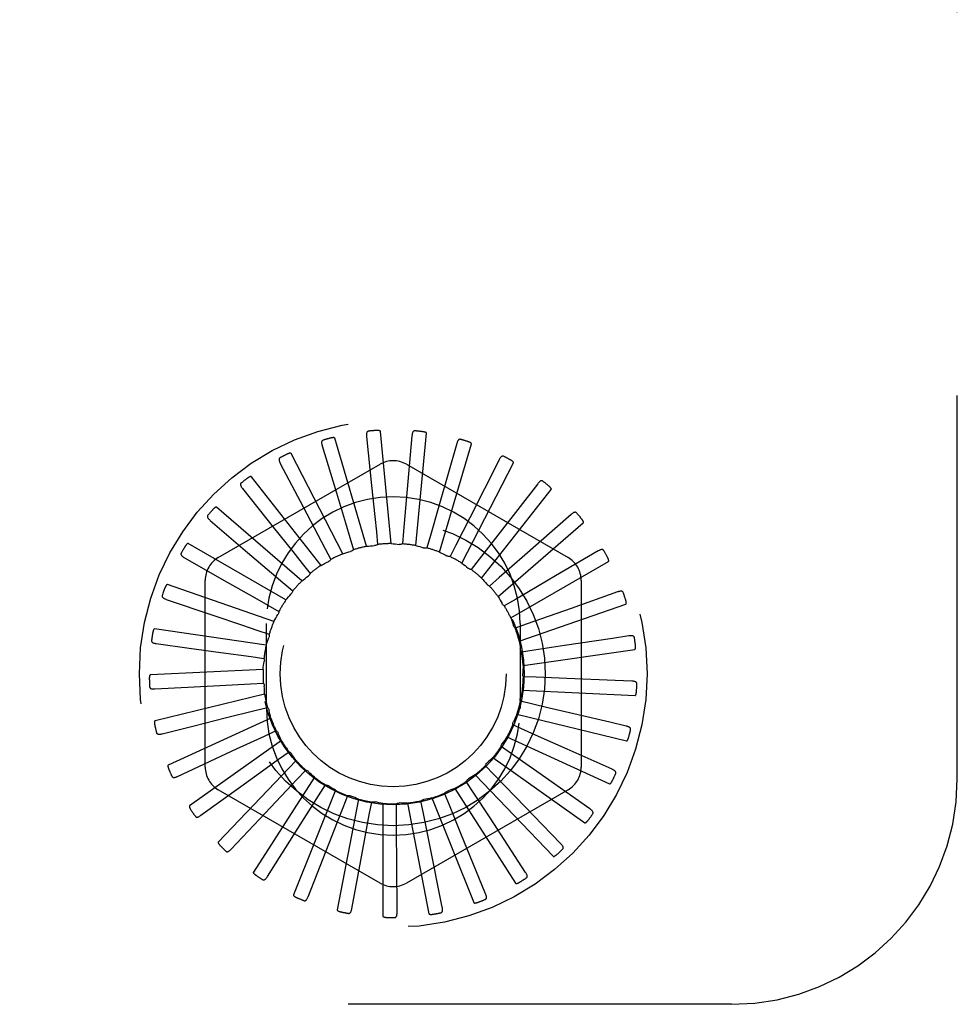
# Model space of a CAD drawing. Header units: inches. Extents: x 0 to 77.3, y 0 to 50.
# Tile 10 of 52: x 9.2 to 10.3, y 28.6 to 29.7. Entities that reach past the tile are written whole.
import ezdxf

# ---------------------------------------------------------------- set-up
doc = ezdxf.new("R2010")
doc.units = ezdxf.units.IN
doc.header["$LTSCALE"] = 4.25
doc.header["$MEASUREMENT"] = 0
doc.linetypes.add('HIDDEN', pattern=[0.2, 0.1, -0.1])
doc.layers.add('DEFAULT_2', color=8, linetype='HIDDEN')

msp = doc.modelspace()

# ---------------------------------------------------------------- linework, layer by layer
at = {"layer": 'DEFAULT_2', "color": 8, "linetype": 'HIDDEN'}
for p, q in [((10.272787, 28.89036), (10.272787, 30.64036)), ((9.645496, 29.151093), (9.633617, 29.275496)), ((9.618242, 29.148053), (9.583034, 29.26796)), ((9.618319, 29.269807), (9.623895, 29.215496)), ((9.668615, 29.270632), (9.662268, 29.198814)), ((9.672834, 29.14892), (9.684713, 29.273323)), ((9.569089, 29.259478), (9.584843, 29.207204)), ((9.718157, 29.261923), (9.698334, 29.192605)), ((9.699267, 29.141613), (9.734474, 29.261519)), ((9.592055, 29.13991), (9.534791, 29.250987)), ((9.765157, 29.243996), (9.732573, 29.179682)), ((9.454037, 29.135561), (9.633204, 29.239003)), ((9.522703, 29.240019), (9.548065, 29.191672)), ((9.66237, 29.239003), (9.841537, 29.135561)), ((9.723838, 29.129435), (9.781102, 29.240512)), ((9.567882, 29.126958), (9.490631, 29.22519)), ((9.480837, 29.212133), (9.514891, 29.169459)), ((9.745661, 29.112827), (9.822912, 29.211059)), ((9.807914, 29.217499), (9.763748, 29.160513)), ((9.662268, 29.198814), (9.65926, 29.164953)), ((9.546597, 29.109666), (9.452152, 29.191503)), ((9.698334, 29.192605), (9.688972, 29.159924)), ((9.445006, 29.176829), (9.48652, 29.14137)), ((9.732573, 29.179682), (9.717195, 29.149364)), ((9.844884, 29.183388), (9.790731, 29.135791)), ((9.65926, 29.164953), (9.657983, 29.150751)), ((9.763947, 29.092389), (9.858392, 29.174226)), ((9.599681, 29.157892), (9.603774, 29.144233)), ((9.629134, 29.164267), (9.630567, 29.15008)), ((9.688972, 29.159924), (9.68503, 29.146221)), ((9.763748, 29.160513), (9.74291, 29.133653)), ((9.52897, 29.088658), (9.420743, 29.151142)), ((9.571968, 29.146059), (9.578571, 29.133421)), ((9.717195, 29.149364), (9.710731, 29.136654)), ((9.416504, 29.13538), (9.463979, 29.108419)), ((9.74291, 29.133653), (9.734157, 29.122396)), ((9.790731, 29.135791), (9.765187, 29.11336)), ((9.87473, 29.142897), (9.827644, 29.115263)), ((9.546994, 29.129194), (9.55587, 29.118034)), ((9.576052, 29.131109), (9.57581, 29.13099)), ((9.778034, 29.06886), (9.886261, 29.131345)), ((9.765187, 29.11336), (9.754462, 29.103963)), ((9.515637, 29.064693), (9.397541, 29.105566)), ((9.439454, 28.903418), (9.439454, 29.110302)), ((9.525664, 29.107908), (9.536491, 29.09863)), ((9.85612, 29.110302), (9.85612, 28.903418)), ((9.396361, 29.089287), (9.44808, 29.071798)), ((9.78322, 29.089217), (9.770911, 29.08202)), ((9.896374, 29.097489), (9.844909, 29.079266)), ((9.508747, 29.08297), (9.521135, 29.075909)), ((9.787414, 29.04309), (9.90551, 29.083964)), ((9.50708, 29.038638), (9.383383, 29.056423)), ((9.507287, 28.96836), (9.507287, 29.06236)), ((9.796359, 29.062098), (9.78291, 29.05736)), ((9.788287, 29.06236), (9.788287, 28.96836)), ((9.496856, 29.055282), (9.510356, 29.050692)), ((9.890691, 29.046034), (9.837744, 29.038042)), ((9.909034, 29.048806), (9.890691, 29.046034)), ((9.385305, 29.040215), (9.421718, 29.035245)), ((9.421718, 29.035245), (9.456739, 29.030458)), ((9.837744, 29.038042), (9.804128, 29.032982)), ((9.456739, 29.030458), (9.49042, 29.025843)), ((9.49042, 29.025843), (9.504545, 29.023891)), ((9.804128, 29.032982), (9.790025, 29.030875)), ((9.791748, 29.016011), (9.915444, 29.033796)), ((9.503608, 29.011435), (9.378781, 29.005489)), ((9.806246, 29.002922), (9.792, 29.003523)), ((9.840213, 29.001529), (9.806246, 29.002922)), ((9.893715, 28.999356), (9.840213, 29.001529)), ((9.383736, 28.989937), (9.420431, 28.991949)), ((9.420431, 28.991949), (9.455726, 28.993876)), ((9.455726, 28.993876), (9.489671, 28.995718)), ((9.489671, 28.995718), (9.50391, 28.996474)), ((9.912251, 28.998607), (9.893715, 28.999356)), ((9.505348, 28.984066), (9.383902, 28.954604)), ((9.790878, 28.988601), (9.915705, 28.982655)), ((9.494637, 28.965995), (9.508476, 28.969433)), ((9.802637, 28.973005), (9.788762, 28.976291)), ((9.512236, 28.957522), (9.39856, 28.905608)), ((9.427362, 28.949191), (9.461654, 28.957763)), ((9.461654, 28.957763), (9.494637, 28.965995)), ((9.784836, 28.961851), (9.906283, 28.932388)), ((9.887851, 28.952949), (9.852762, 28.961199)), ((9.39171, 28.940271), (9.427362, 28.949191)), ((9.793432, 28.944311), (9.780429, 28.950163)), ((9.90591, 28.948706), (9.887851, 28.952949)), ((9.474309, 28.923424), (9.505138, 28.93775)), ((9.505138, 28.93775), (9.518076, 28.943745)), ((9.773842, 28.936727), (9.887517, 28.884813)), ((9.524023, 28.93276), (9.422226, 28.860271)), ((9.778962, 28.917878), (9.767302, 28.926085)), ((9.40894, 28.893012), (9.474309, 28.923424)), ((9.520795, 28.912002), (9.532365, 28.920337)), ((9.758291, 28.914139), (9.860088, 28.84165)), ((9.806784, 28.898342), (9.778962, 28.917878)), ((9.890239, 28.900907), (9.840417, 28.923233)), ((9.540283, 28.910677), (9.454045, 28.820232)), ((9.759752, 28.894661), (9.749855, 28.904927)), ((9.560429, 28.892069), (9.492865, 28.786939)), ((9.541042, 28.889683), (9.550826, 28.900057)), ((9.738746, 28.894901), (9.824985, 28.804457)), ((9.783373, 28.870213), (9.759752, 28.894661)), ((9.865806, 28.856937), (9.806784, 28.898342)), ((9.434802, 28.849867), (9.479049, 28.881851)), ((9.565147, 28.871599), (9.57279, 28.883637)), ((9.736495, 28.875499), (9.72872, 28.887452)), ((9.633204, 28.774717), (9.454037, 28.878159)), ((9.583732, 28.877611), (9.537285, 28.761594)), ((9.592239, 28.858404), (9.597466, 28.871671)), ((9.841537, 28.878159), (9.66237, 28.774717)), ((9.710031, 28.861085), (9.704659, 28.874293)), ((9.715914, 28.87971), (9.783478, 28.77458)), ((9.755062, 28.847022), (9.736495, 28.875499)), ((9.833493, 28.818386), (9.783373, 28.870213)), ((9.60935, 28.867824), (9.585699, 28.745114)), ((9.621338, 28.850574), (9.62396, 28.86459)), ((9.636357, 28.863063), (9.636357, 28.738094)), ((9.651393, 28.848393), (9.651315, 28.862652)), ((9.663777, 28.863498), (9.687428, 28.740788)), ((9.681318, 28.851939), (9.678543, 28.865926)), ((9.69062, 28.869115), (9.737066, 28.753098)), ((9.722874, 28.829609), (9.710031, 28.861085)), ((9.468362, 28.812396), (9.505756, 28.852177)), ((9.687972, 28.818602), (9.681318, 28.851939)), ((9.794468, 28.786647), (9.755062, 28.847022)), ((9.508407, 28.781954), (9.537597, 28.828092)), ((9.750142, 28.762867), (9.722874, 28.829609)), ((9.702116, 28.747905), (9.687972, 28.818602)), ((9.55349, 28.759641), (9.57342, 28.810469)), ((9.60198, 28.746263), (9.611931, 28.799944)), ((9.652127, 28.742303), (9.651738, 28.796898)), ((10.022787, 28.64036), (6.272787, 28.64036))]:
    msp.add_line(p, q, dxfattribs=at)
for points in [[(9.62046, 29.275744), (9.620007, 29.275653), (9.619609, 29.275488), (9.619263, 29.275245), (9.618972, 29.27494), (9.618739, 29.274585), (9.618556, 29.274183), (9.618417, 29.273736), (9.618318, 29.273251), (9.618254, 29.272734), (9.618221, 29.272189), (9.618214, 29.271622), (9.618229, 29.271034), (9.618264, 29.27043), (9.618319, 29.269807)], [(9.633617, 29.275496), (9.633569, 29.275661), (9.633484, 29.275807), (9.633359, 29.275931), (9.633204, 29.276037), (9.633029, 29.276127), (9.632836, 29.276205), (9.632631, 29.27627), (9.632414, 29.276326), (9.632185, 29.276374), (9.631946, 29.276414), (9.631696, 29.276447), (9.631437, 29.276474), (9.63117, 29.276495), (9.630894, 29.276511), (9.630608, 29.27652), (9.630311, 29.276524), (9.629997, 29.276523), (9.62968, 29.276515), (9.629369, 29.276502), (9.629062, 29.276482)], [(9.671843, 29.276057), (9.67138, 29.276053), (9.670956, 29.275967), (9.670571, 29.275793), (9.670227, 29.275548), (9.669931, 29.275244), (9.669675, 29.274884), (9.669454, 29.274471), (9.669265, 29.274014), (9.669105, 29.273518), (9.668969, 29.272989), (9.668855, 29.272434), (9.668759, 29.271854), (9.668679, 29.271254), (9.668615, 29.270632)], [(9.684713, 29.273323), (9.684697, 29.273495), (9.684641, 29.273654), (9.68454, 29.2738), (9.684408, 29.273934), (9.684253, 29.274056), (9.684077, 29.274168), (9.683888, 29.274271), (9.683685, 29.274367), (9.683469, 29.274458), (9.683241, 29.274542), (9.683002, 29.274622), (9.682752, 29.274698), (9.682493, 29.274769), (9.682224, 29.274836), (9.681944, 29.2749), (9.681652, 29.27496), (9.681347, 29.275017), (9.681029, 29.275071), (9.680696, 29.275119), (9.680348, 29.275163)], [(9.570068, 29.265714), (9.569641, 29.265539), (9.56928, 29.265301), (9.568986, 29.264997), (9.568759, 29.264642), (9.568597, 29.26425), (9.568493, 29.26382), (9.568441, 29.263355), (9.568435, 29.26286), (9.568471, 29.26234), (9.568542, 29.261799), (9.568642, 29.261241), (9.568768, 29.260667), (9.568917, 29.260079), (9.569089, 29.259478)], [(9.583034, 29.26796), (9.582955, 29.268114), (9.582843, 29.268241), (9.582696, 29.268339), (9.582523, 29.268413), (9.582334, 29.268469), (9.58213, 29.268508), (9.581916, 29.268534), (9.581691, 29.268547), (9.581457, 29.268551), (9.581214, 29.268545), (9.580962, 29.26853), (9.580702, 29.268507), (9.580435, 29.268477), (9.58016, 29.268439), (9.579877, 29.268395), (9.579583, 29.268342), (9.579274, 29.26828), (9.578964, 29.268213), (9.578668, 29.268142), (9.578381, 29.268068)], [(9.722352, 29.26664), (9.721898, 29.266723), (9.721466, 29.266719), (9.721055, 29.266622), (9.720671, 29.266446), (9.720323, 29.266203), (9.720004, 29.265898), (9.719708, 29.265535), (9.719436, 29.265121), (9.719185, 29.264665), (9.718952, 29.264171), (9.718734, 29.263648), (9.71853, 29.263096), (9.718338, 29.262522), (9.718157, 29.261923)], [(9.734474, 29.261519), (9.734491, 29.261692), (9.734466, 29.261859), (9.734395, 29.262021), (9.73429, 29.262177), (9.734161, 29.262326), (9.73401, 29.262469), (9.733844, 29.262607), (9.733663, 29.262739), (9.733467, 29.262869), (9.733259, 29.262995), (9.73304, 29.263119), (9.732809, 29.263241), (9.732568, 29.26336), (9.732316, 29.263476), (9.732053, 29.263592), (9.731778, 29.263706), (9.731485, 29.263822), (9.731187, 29.263933), (9.7309, 29.264034), (9.730618, 29.264126)], [(9.522484, 29.246328), (9.522097, 29.246074), (9.521788, 29.245773), (9.521558, 29.245419), (9.521401, 29.245027), (9.521317, 29.244611), (9.521296, 29.244169), (9.521333, 29.243702), (9.521421, 29.243215), (9.521555, 29.242711), (9.521727, 29.242193), (9.52193, 29.241664), (9.522163, 29.241125), (9.52242, 29.240577), (9.522703, 29.240019)], [(9.534791, 29.250987), (9.534684, 29.251123), (9.53455, 29.251226), (9.534387, 29.251295), (9.534204, 29.251335), (9.534007, 29.251354), (9.533799, 29.251354), (9.533584, 29.251339), (9.533361, 29.25131), (9.533131, 29.251269), (9.532893, 29.251217), (9.532648, 29.251155), (9.532397, 29.251083), (9.532141, 29.251003), (9.531878, 29.250914), (9.531608, 29.250816), (9.53133, 29.250709), (9.531043, 29.250592), (9.530746, 29.250465), (9.530439, 29.250326), (9.530122, 29.250174)], [(9.770169, 29.247834), (9.769738, 29.248002), (9.769313, 29.248079), (9.768891, 29.248061), (9.768481, 29.247961), (9.768094, 29.247789), (9.767722, 29.24755), (9.767363, 29.247249), (9.767017, 29.246895), (9.766684, 29.246494), (9.766362, 29.246053), (9.766049, 29.245581), (9.765745, 29.245078), (9.765447, 29.24455), (9.765157, 29.243996)], [(9.781102, 29.240512), (9.781151, 29.240678), (9.781158, 29.240846), (9.781119, 29.241019), (9.781046, 29.241192), (9.780947, 29.241363), (9.780826, 29.241532), (9.780689, 29.241699), (9.780536, 29.241863), (9.780369, 29.242027), (9.780189, 29.242191), (9.779996, 29.242354), (9.779793, 29.242517), (9.779579, 29.242679), (9.779354, 29.242842), (9.779117, 29.243005), (9.778869, 29.243169), (9.778607, 29.243336), (9.778331, 29.243504), (9.778039, 29.243673), (9.777732, 29.243844)], [(9.490631, 29.22519), (9.490501, 29.225304), (9.49035, 29.22538), (9.490177, 29.225416), (9.489989, 29.225422), (9.489792, 29.225403), (9.489588, 29.225363), (9.48938, 29.225308), (9.489167, 29.225237), (9.488948, 29.225153), (9.488724, 29.225057), (9.488496, 29.22495), (9.488263, 29.224832), (9.488026, 29.224705), (9.487785, 29.224568), (9.487539, 29.224421), (9.487286, 29.224263), (9.487021, 29.224091), (9.486759, 29.223913), (9.48651, 29.223737), (9.486271, 29.223561)], [(9.813562, 29.220318), (9.813171, 29.220565), (9.812768, 29.220721), (9.81235, 29.220783), (9.811929, 29.220763), (9.811516, 29.220667), (9.811105, 29.220502), (9.810696, 29.220275), (9.81029, 29.219992), (9.809887, 29.219662), (9.809487, 29.21929), (9.80909, 29.218885), (9.808696, 29.218449), (9.808304, 29.217988), (9.807914, 29.217499)], [(9.479429, 29.218286), (9.479097, 29.217965), (9.47885, 29.21761), (9.478691, 29.217219), (9.478612, 29.216805), (9.478607, 29.21638), (9.478671, 29.215943), (9.478795, 29.215491), (9.478974, 29.21503), (9.4792, 29.214561), (9.479467, 29.214084), (9.479767, 29.213603), (9.480098, 29.213118), (9.480454, 29.212628), (9.480837, 29.212133)], [(9.623895, 29.215496), (9.627425, 29.181009), (9.629134, 29.164267)], [(9.822912, 29.211059), (9.822991, 29.211213), (9.82303, 29.211377), (9.823025, 29.211554), (9.822985, 29.211738), (9.822921, 29.211925), (9.822834, 29.212114), (9.822731, 29.212303), (9.822612, 29.212493), (9.822479, 29.212686), (9.822333, 29.212881), (9.822175, 29.213078), (9.822005, 29.213276), (9.821826, 29.213476), (9.821636, 29.213678), (9.821435, 29.213883), (9.821222, 29.214092), (9.820992, 29.214308), (9.820757, 29.214521), (9.820528, 29.214721), (9.820302, 29.214911)], [(9.584843, 29.207204), (9.594835, 29.174008), (9.599681, 29.157892)], [(9.452152, 29.191503), (9.452002, 29.19159), (9.45184, 29.191636), (9.451663, 29.191639), (9.451477, 29.191608), (9.451288, 29.191553), (9.451095, 29.191475), (9.450901, 29.191381), (9.450705, 29.191271), (9.450506, 29.191148), (9.450305, 29.191011), (9.450101, 29.190863), (9.449894, 29.190703), (9.449686, 29.190533), (9.449475, 29.190353), (9.449261, 29.190162), (9.449043, 29.189959), (9.448819, 29.189744), (9.448591, 29.189515), (9.448358, 29.189271), (9.448119, 29.189013)], [(9.548065, 29.191672), (9.564159, 29.160966), (9.571968, 29.146059)], [(9.442459, 29.182604), (9.442194, 29.182226), (9.442019, 29.181832), (9.441937, 29.181418), (9.441937, 29.180996), (9.442012, 29.180578), (9.442157, 29.18016), (9.442365, 29.17974), (9.442628, 29.179321), (9.442939, 29.178903), (9.443291, 29.178485), (9.443677, 29.17807), (9.444094, 29.177655), (9.444536, 29.177242), (9.445006, 29.176829)], [(9.850963, 29.185088), (9.850626, 29.185404), (9.85026, 29.185633), (9.849862, 29.185774), (9.849444, 29.185833), (9.84902, 29.185817), (9.848586, 29.185733), (9.848141, 29.185587), (9.847688, 29.185387), (9.84723, 29.185139), (9.846768, 29.184849), (9.846301, 29.184527), (9.845832, 29.184173), (9.84536, 29.183794), (9.844884, 29.183388)], [(9.858392, 29.174226), (9.858499, 29.174362), (9.858568, 29.174516), (9.858596, 29.174691), (9.858593, 29.174879), (9.858565, 29.175075), (9.858515, 29.175277), (9.85845, 29.175482), (9.858369, 29.175691), (9.858275, 29.175906), (9.858168, 29.176125), (9.85805, 29.176348), (9.857922, 29.176575), (9.857783, 29.176805), (9.857635, 29.17704), (9.857476, 29.177279), (9.857306, 29.177524), (9.857126, 29.177775), (9.856932, 29.178034), (9.856722, 29.178301), (9.856498, 29.178576)], [(9.514891, 29.169459), (9.536506, 29.142355), (9.546994, 29.129194)], [(9.420743, 29.151142), (9.42058, 29.151199), (9.420412, 29.151214), (9.420238, 29.151183), (9.420061, 29.151118), (9.419886, 29.151028), (9.419711, 29.150915), (9.419538, 29.150786), (9.419367, 29.150641), (9.419195, 29.150482), (9.419023, 29.150309), (9.41885, 29.150125), (9.418678, 29.149929), (9.418506, 29.149723), (9.418333, 29.149506), (9.418158, 29.149278), (9.417982, 29.149038), (9.417804, 29.148784), (9.417623, 29.148516), (9.417439, 29.148232), (9.417253, 29.147931)], [(9.603774, 29.144233), (9.603327, 29.143801), (9.602843, 29.143416), (9.602317, 29.143074), (9.601762, 29.142782), (9.601193, 29.142548), (9.600603, 29.142368)], [(9.618242, 29.148053), (9.620456, 29.148303), (9.62267, 29.148519), (9.624885, 29.148701), (9.6271, 29.148849)], [(9.630567, 29.15008), (9.630046, 29.149741), (9.629498, 29.149454), (9.628917, 29.149217), (9.628317, 29.149036), (9.627714, 29.148914), (9.627101, 29.148849)], [(9.645496, 29.151093), (9.647718, 29.150919), (9.649933, 29.150712), (9.652142, 29.150472), (9.654346, 29.150198)], [(9.657983, 29.150751), (9.657407, 29.150516), (9.656815, 29.150338), (9.656199, 29.150216), (9.655576, 29.150151), (9.65496, 29.150145), (9.654346, 29.150198)], [(9.672834, 29.14892), (9.674982, 29.148329), (9.677118, 29.147706), (9.679242, 29.147052), (9.681354, 29.146366)], [(9.68503, 29.146221), (9.68442, 29.146099), (9.683805, 29.146037), (9.683178, 29.146033), (9.682553, 29.146088), (9.681948, 29.146198), (9.681354, 29.146366)], [(9.881022, 29.143415), (9.88075, 29.14379), (9.880434, 29.144084), (9.88007, 29.144298), (9.879671, 29.144435), (9.879251, 29.1445), (9.878809, 29.144499), (9.878344, 29.14444), (9.877862, 29.144329), (9.877365, 29.144172), (9.876856, 29.143975), (9.876337, 29.143747), (9.87581, 29.143488), (9.875274, 29.143206), (9.87473, 29.142897)], [(9.412909, 29.140569), (9.412721, 29.140147), (9.412624, 29.139727), (9.412621, 29.139304), (9.412702, 29.13889), (9.412855, 29.138494), (9.413077, 29.138111), (9.41336, 29.137739), (9.413698, 29.137377), (9.414082, 29.137025), (9.414507, 29.136682), (9.414964, 29.136347), (9.415452, 29.136019), (9.415965, 29.135697), (9.416504, 29.13538)], [(9.48652, 29.14137), (9.512874, 29.118846), (9.525664, 29.107908)], [(9.578571, 29.133421), (9.578243, 29.13295), (9.577876, 29.132512), (9.577467, 29.132103), (9.577024, 29.13173), (9.576553, 29.131399), (9.576052, 29.131109)], [(9.592055, 29.13991), (9.594181, 29.140574), (9.596315, 29.141205), (9.598455, 29.141803), (9.600603, 29.142368)], [(9.699267, 29.141613), (9.701264, 29.140626), (9.703244, 29.13961), (9.705205, 29.138566), (9.707149, 29.137493)], [(9.710731, 29.136654), (9.71011, 29.13665), (9.709493, 29.136705), (9.708877, 29.136821), (9.708274, 29.136992), (9.7077, 29.137215), (9.707149, 29.137493)], [(9.886261, 29.131345), (9.886391, 29.131458), (9.886488, 29.131596), (9.886549, 29.131762), (9.886581, 29.131948), (9.88659, 29.132145), (9.88658, 29.132353), (9.886555, 29.132566), (9.886515, 29.132788), (9.886463, 29.133016), (9.8864, 29.133251), (9.886326, 29.133493), (9.886243, 29.13374), (9.886151, 29.133992), (9.886049, 29.13425), (9.885939, 29.134515), (9.885818, 29.134788), (9.885688, 29.135069), (9.885547, 29.13536), (9.885393, 29.13566), (9.885227, 29.135969)], [(9.567882, 29.126958), (9.569186, 29.127664), (9.570498, 29.128355), (9.571816, 29.129034), (9.573141, 29.129699), (9.574472, 29.130351), (9.57581, 29.13099)], [(9.723838, 29.129435), (9.725613, 29.128088), (9.727365, 29.126716), (9.729093, 29.125319), (9.730799, 29.123898)], [(9.734157, 29.122396), (9.733546, 29.12251), (9.732952, 29.122681), (9.732368, 29.122911), (9.731809, 29.123193), (9.731287, 29.123521), (9.730799, 29.123898)], [(9.546597, 29.109666), (9.548324, 29.111072), (9.55007, 29.112451), (9.551835, 29.113802), (9.553619, 29.115125)], [(9.55587, 29.118034), (9.555616, 29.117468), (9.55531, 29.11693), (9.554948, 29.116417), (9.554542, 29.11594), (9.5541, 29.115511), (9.553619, 29.115125)], [(9.745661, 29.112827), (9.747149, 29.111168), (9.748609, 29.10949), (9.750042, 29.107791), (9.751448, 29.106072)], [(9.827644, 29.115263), (9.797739, 29.097726), (9.78322, 29.089217)], [(9.397541, 29.105566), (9.39737, 29.105591), (9.397202, 29.105574), (9.397037, 29.105511), (9.396876, 29.105414), (9.39672, 29.105292), (9.39657, 29.105148), (9.396425, 29.104989), (9.396284, 29.104814), (9.396145, 29.104625), (9.396009, 29.104423), (9.395875, 29.104209), (9.395742, 29.103985), (9.395612, 29.10375), (9.395483, 29.103504), (9.395355, 29.103247), (9.395228, 29.102977), (9.395099, 29.10269), (9.394974, 29.102398), (9.39486, 29.102116), (9.394754, 29.101838)], [(9.463979, 29.108419), (9.494119, 29.09129), (9.508747, 29.08297)], [(9.754462, 29.103963), (9.753883, 29.10419), (9.753332, 29.10447), (9.752802, 29.104807), (9.752306, 29.10519), (9.751857, 29.10561), (9.751448, 29.106072)], [(9.391849, 29.093703), (9.391744, 29.093252), (9.391728, 29.092821), (9.391806, 29.092405), (9.391963, 29.092014), (9.392189, 29.091654), (9.392479, 29.09132), (9.392828, 29.091008), (9.393228, 29.090717), (9.393671, 29.090444), (9.394153, 29.090188), (9.394666, 29.089945), (9.395207, 29.089716), (9.395771, 29.089496), (9.396361, 29.089287)], [(9.52897, 29.088658), (9.5304, 29.090366), (9.531853, 29.092051), (9.533331, 29.093711), (9.534832, 29.095347)], [(9.536491, 29.09863), (9.536349, 29.098025), (9.53615, 29.097439), (9.535892, 29.096867), (9.535584, 29.096322), (9.535231, 29.095817), (9.534832, 29.095347)], [(9.763947, 29.092389), (9.765094, 29.090479), (9.76621, 29.088554), (9.767296, 29.086615), (9.768351, 29.084662)], [(9.90265, 29.096808), (9.902454, 29.097227), (9.9022, 29.097576), (9.901882, 29.097854), (9.901517, 29.098065), (9.901117, 29.098208), (9.900683, 29.098291), (9.900216, 29.098321), (9.899721, 29.098303), (9.899203, 29.098243), (9.898666, 29.098146), (9.898113, 29.09802), (9.897546, 29.097866), (9.896967, 29.09769), (9.896374, 29.097489)], [(9.90551, 29.083964), (9.90566, 29.08405), (9.905781, 29.084167), (9.905872, 29.084319), (9.905938, 29.084495), (9.905985, 29.084687), (9.906014, 29.084893), (9.90603, 29.085108), (9.906033, 29.085332), (9.906025, 29.085567), (9.906007, 29.085809), (9.905981, 29.08606), (9.905946, 29.086319), (9.905903, 29.086584), (9.905852, 29.086857), (9.905794, 29.087138), (9.905727, 29.087428), (9.905651, 29.087735), (9.905569, 29.088041), (9.905484, 29.088334), (9.905396, 29.088618)], [(9.770911, 29.08202), (9.770386, 29.082352), (9.769897, 29.082732), (9.769441, 29.083162), (9.769027, 29.083632), (9.768665, 29.08413), (9.768351, 29.084661)], [(9.844909, 29.079266), (9.812226, 29.067705), (9.796359, 29.062098)], [(9.44808, 29.071798), (9.480917, 29.060682), (9.496856, 29.055282)], [(9.515637, 29.064693), (9.516717, 29.066641), (9.517826, 29.06857), (9.518963, 29.07048), (9.520127, 29.072371)], [(9.521135, 29.075909), (9.521109, 29.075288), (9.521025, 29.074675), (9.52088, 29.074064), (9.520681, 29.073471), (9.52043, 29.072908), (9.520127, 29.072371)], [(9.778034, 29.06886), (9.778799, 29.066767), (9.779531, 29.064666), (9.78023, 29.062557), (9.780896, 29.060439)], [(9.383383, 29.056423), (9.38321, 29.056415), (9.383048, 29.056367), (9.382898, 29.056273), (9.382758, 29.056147), (9.382629, 29.055998), (9.382509, 29.055828), (9.382396, 29.055645), (9.382291, 29.055446), (9.38219, 29.055235), (9.382095, 29.055011), (9.382003, 29.054776), (9.381916, 29.05453), (9.381833, 29.054274), (9.381753, 29.054009), (9.381676, 29.053732), (9.381602, 29.053443), (9.38153, 29.053142), (9.381462, 29.052826), (9.381397, 29.052495), (9.381337, 29.05215)], [(9.78291, 29.05736), (9.782457, 29.057786), (9.782049, 29.058251), (9.781683, 29.05876), (9.781365, 29.0593), (9.781104, 29.059858), (9.780896, 29.060439)], [(9.50708, 29.038638), (9.507772, 29.040756), (9.508496, 29.04286), (9.50925, 29.04495), (9.510036, 29.047027)], [(9.510356, 29.050692), (9.510449, 29.050077), (9.510482, 29.04946), (9.510455, 29.048833), (9.510371, 29.048212), (9.510232, 29.047612), (9.510036, 29.047027)], [(9.915067, 29.046949), (9.914954, 29.047398), (9.91477, 29.047788), (9.914511, 29.048122), (9.914192, 29.048398), (9.913827, 29.048614), (9.913416, 29.048778), (9.912963, 29.048896), (9.912474, 29.048971), (9.911954, 29.04901), (9.911408, 29.049017), (9.910842, 29.048998), (9.910256, 29.048954), (9.909653, 29.048891), (9.909034, 29.048806)], [(9.380039, 29.043696), (9.380022, 29.043234), (9.380088, 29.042808), (9.380242, 29.042415), (9.380471, 29.04206), (9.38076, 29.04175), (9.381108, 29.041477), (9.38151, 29.041236), (9.381958, 29.041025), (9.382445, 29.040842), (9.382967, 29.040681), (9.383516, 29.04054), (9.384091, 29.040417), (9.384687, 29.040308), (9.385305, 29.040215)], [(9.787414, 29.04309), (9.787769, 29.040891), (9.78809, 29.038689), (9.788377, 29.036485), (9.788631, 29.034279)], [(9.790025, 29.030875), (9.789662, 29.031379), (9.789349, 29.031913), (9.789085, 29.032482), (9.788875, 29.033073), (9.788724, 29.03367), (9.788631, 29.034279)], [(9.915444, 29.033796), (9.915608, 29.033852), (9.915749, 29.033944), (9.915867, 29.034076), (9.915966, 29.034237), (9.916048, 29.034416), (9.916116, 29.034613), (9.916171, 29.034821), (9.916217, 29.035041), (9.916254, 29.035272), (9.916282, 29.035514), (9.916304, 29.035766), (9.916318, 29.036026), (9.916326, 29.036294), (9.916328, 29.036572), (9.916324, 29.036859), (9.916314, 29.037157), (9.916297, 29.037466), (9.916274, 29.037789), (9.916243, 29.038125), (9.916204, 29.038474)], [(9.504545, 29.023891), (9.504751, 29.023305), (9.504901, 29.022705), (9.504994, 29.022084), (9.505029, 29.021458), (9.505005, 29.020843), (9.504924, 29.020232)], [(9.503608, 29.011435), (9.503888, 29.013646), (9.5042, 29.015848), (9.504545, 29.018044), (9.504924, 29.020232)], [(9.791748, 29.016011), (9.79168, 29.013784), (9.791578, 29.011561), (9.791443, 29.009343), (9.791275, 29.007129)], [(9.378781, 29.005489), (9.378613, 29.005448), (9.378464, 29.00537), (9.378334, 29.00525), (9.37822, 29.0051), (9.378121, 29.004929), (9.378035, 29.004739), (9.37796, 29.004538), (9.377894, 29.004323), (9.377835, 29.004096), (9.377784, 29.003858), (9.377738, 29.00361), (9.377699, 29.003352), (9.377666, 29.003085), (9.377638, 29.002809), (9.377614, 29.002523), (9.377596, 29.002226), (9.377583, 29.00191), (9.377576, 29.001593), (9.377574, 29.001289), (9.377579, 29.000993)], [(9.792, 29.003523), (9.791738, 29.004086), (9.791532, 29.00467), (9.791381, 29.005278), (9.791286, 29.005898), (9.791251, 29.006513), (9.791275, 29.007129)], [(9.377907, 28.992359), (9.377977, 28.991902), (9.378122, 28.991496), (9.378348, 28.991139), (9.37864, 28.990834), (9.378983, 28.990584), (9.379376, 28.990382), (9.379816, 28.990222), (9.380296, 28.9901), (9.380809, 28.990011), (9.381352, 28.989953), (9.381918, 28.989918), (9.382505, 28.989906), (9.383111, 28.989912), (9.383736, 28.989937)], [(9.50391, 28.996474), (9.504224, 28.995938), (9.504485, 28.995377), (9.504693, 28.994785), (9.504846, 28.994178), (9.504939, 28.993569), (9.504975, 28.992953)], [(9.505348, 28.984066), (9.505204, 28.98629), (9.505094, 28.988512), (9.505017, 28.990733), (9.504975, 28.992953)], [(9.917824, 28.995641), (9.917798, 28.996103), (9.917691, 28.996522), (9.9175, 28.996898), (9.917239, 28.99723), (9.916921, 28.997511), (9.916549, 28.99775), (9.916126, 28.997951), (9.91566, 28.998118), (9.915157, 28.998255), (9.914623, 28.998365), (9.914063, 28.998453), (9.913479, 28.998521), (9.912875, 28.998573), (9.912251, 28.998607)], [(9.788762, 28.976291), (9.788612, 28.976893), (9.78852, 28.977505), (9.788487, 28.978132), (9.788511, 28.978758), (9.788593, 28.979368), (9.788732, 28.979969)], [(9.790878, 28.988601), (9.79039, 28.986427), (9.789869, 28.984264), (9.789317, 28.982111), (9.788732, 28.979969)], [(9.915705, 28.982655), (9.915876, 28.982679), (9.916033, 28.982743), (9.916173, 28.98285), (9.916301, 28.982989), (9.916415, 28.98315), (9.916519, 28.98333), (9.916613, 28.983523), (9.916699, 28.983731), (9.916779, 28.983951), (9.916853, 28.984183), (9.916922, 28.984426), (9.916985, 28.984679), (9.917044, 28.984941), (9.917098, 28.985213), (9.917149, 28.985496), (9.917195, 28.98579), (9.917237, 28.986097), (9.917275, 28.986418), (9.917308, 28.986756), (9.917336, 28.98711)], [(9.508476, 28.969433), (9.508886, 28.968966), (9.509247, 28.968464), (9.509564, 28.967923), (9.509829, 28.967355), (9.510036, 28.966775), (9.510187, 28.966177)], [(9.852762, 28.961199), (9.819017, 28.969144), (9.802637, 28.973005)], [(9.512236, 28.957522), (9.511674, 28.959678), (9.511145, 28.961839), (9.510649, 28.964005), (9.510187, 28.966177)], [(9.784836, 28.961851), (9.783946, 28.959809), (9.783025, 28.957783), (9.782075, 28.955774), (9.781096, 28.953781)], [(9.383902, 28.954604), (9.383744, 28.954532), (9.383612, 28.954427), (9.383508, 28.954285), (9.383425, 28.954116), (9.38336, 28.953929), (9.383311, 28.953727), (9.383276, 28.953514), (9.383251, 28.953291), (9.383237, 28.953057), (9.383231, 28.952814), (9.383234, 28.952561), (9.383244, 28.952301), (9.383262, 28.952033), (9.383286, 28.951756), (9.383317, 28.951471), (9.383356, 28.951175), (9.383402, 28.950869), (9.383456, 28.95055), (9.383519, 28.950218), (9.383591, 28.949873)], [(9.780429, 28.950163), (9.780395, 28.950784), (9.780421, 28.951402), (9.780507, 28.952023), (9.78065, 28.952633), (9.780845, 28.953217), (9.781096, 28.953781)], [(9.910821, 28.94474), (9.910882, 28.945198), (9.910857, 28.945629), (9.91074, 28.946035), (9.910547, 28.94641), (9.910288, 28.946746), (9.909968, 28.947051), (9.909591, 28.947329), (9.909165, 28.947581), (9.908697, 28.94781), (9.908193, 28.948019), (9.90766, 28.948212), (9.907099, 28.948389), (9.906516, 28.948554), (9.90591, 28.948706)], [(9.385528, 28.941546), (9.385683, 28.941111), (9.385903, 28.940739), (9.386193, 28.940432), (9.386537, 28.940187), (9.386921, 28.940007), (9.387345, 28.939883), (9.387808, 28.939809), (9.388302, 28.939779), (9.388823, 28.93979), (9.389367, 28.939835), (9.389929, 28.939908), (9.390508, 28.940008), (9.391102, 28.940128), (9.39171, 28.940271)], [(9.518076, 28.943745), (9.518567, 28.943364), (9.519017, 28.942939), (9.519431, 28.942467), (9.519799, 28.94196), (9.520112, 28.94143), (9.520373, 28.940871)], [(9.524023, 28.93276), (9.523063, 28.934771), (9.522135, 28.936793), (9.521238, 28.938826), (9.520373, 28.940871)], [(9.773842, 28.936727), (9.77258, 28.934891), (9.771293, 28.933076), (9.769981, 28.931282), (9.768642, 28.929511)], [(9.840417, 28.923233), (9.808785, 28.93742), (9.793432, 28.944311)], [(9.906283, 28.932388), (9.906455, 28.93238), (9.906621, 28.932413), (9.906779, 28.932491), (9.90693, 28.932604), (9.907073, 28.93274), (9.907209, 28.932897), (9.907339, 28.93307), (9.907462, 28.933257), (9.907583, 28.933458), (9.907699, 28.933672), (9.907812, 28.933897), (9.907923, 28.934134), (9.90803, 28.93438), (9.908135, 28.934637), (9.908238, 28.934905), (9.908339, 28.935185), (9.90844, 28.935484), (9.908537, 28.935787), (9.908623, 28.936077), (9.908702, 28.936361)], [(9.767302, 28.926085), (9.767387, 28.926701), (9.767529, 28.927303), (9.767731, 28.927897), (9.767986, 28.928469), (9.768289, 28.929005), (9.768642, 28.929511)], [(9.532365, 28.920337), (9.532919, 28.920056), (9.533442, 28.919725), (9.533937, 28.91934), (9.534394, 28.918911), (9.534802, 28.91845), (9.535164, 28.917951)], [(9.540283, 28.910677), (9.53896, 28.912469), (9.537666, 28.914279), (9.5364, 28.916106), (9.535164, 28.917951)], [(9.758291, 28.914139), (9.756705, 28.912574), (9.755098, 28.911035), (9.753469, 28.909523), (9.751819, 28.908037)], [(9.39856, 28.905608), (9.398419, 28.905508), (9.39831, 28.905379), (9.398233, 28.905219), (9.398184, 28.905038), (9.398156, 28.904842), (9.398146, 28.904635), (9.398151, 28.904419), (9.39817, 28.904195), (9.3982, 28.903963), (9.39824, 28.903723), (9.398291, 28.903476), (9.39835, 28.903222), (9.398418, 28.902962), (9.398494, 28.902695), (9.398579, 28.902421), (9.398673, 28.902138), (9.398776, 28.901846), (9.398889, 28.901543), (9.399014, 28.901228), (9.399151, 28.900903)], [(9.479049, 28.881851), (9.507151, 28.902152), (9.520795, 28.912002)], [(9.749855, 28.904927), (9.750055, 28.905515), (9.750309, 28.906079), (9.750619, 28.906624), (9.750978, 28.907138), (9.751377, 28.907607), (9.751819, 28.908037)], [(9.402628, 28.893093), (9.402863, 28.892695), (9.403149, 28.892372), (9.403492, 28.892125), (9.403876, 28.89195), (9.404287, 28.891846), (9.404728, 28.891804), (9.405195, 28.891819), (9.405686, 28.891884), (9.406195, 28.891993), (9.406721, 28.89214), (9.407259, 28.892318), (9.407809, 28.892525), (9.408369, 28.892756), (9.40894, 28.893012)], [(9.550826, 28.900057), (9.551427, 28.899884), (9.552002, 28.899658), (9.552555, 28.899377), (9.553079, 28.899047), (9.553568, 28.898669), (9.554026, 28.898243)], [(9.560429, 28.892069), (9.55879, 28.893579), (9.557177, 28.895111), (9.555589, 28.896666), (9.554026, 28.898243)], [(9.738746, 28.894901), (9.736895, 28.893666), (9.735026, 28.89246), (9.73314, 28.891283), (9.731237, 28.890134)], [(9.894311, 28.896083), (9.894458, 28.896521), (9.894515, 28.896949), (9.894477, 28.89737), (9.894358, 28.897775), (9.894168, 28.898154), (9.893911, 28.898514), (9.893593, 28.898858), (9.893223, 28.899186), (9.892807, 28.8995), (9.892351, 28.8998), (9.891864, 28.90009), (9.891347, 28.900371), (9.890806, 28.900643), (9.890239, 28.900907)], [(9.505756, 28.852177), (9.529509, 28.877429), (9.541042, 28.889683)], [(9.57279, 28.883637), (9.573409, 28.883582), (9.574017, 28.883469), (9.57462, 28.883295), (9.575204, 28.883067), (9.575754, 28.88279), (9.576276, 28.882462)], [(9.583732, 28.877611), (9.581837, 28.878784), (9.579963, 28.879983), (9.578109, 28.881209), (9.576276, 28.882462)], [(9.72872, 28.887452), (9.729027, 28.887992), (9.729383, 28.888498), (9.729791, 28.888975), (9.730241, 28.889411), (9.730721, 28.889796), (9.731237, 28.890134)], [(9.887517, 28.884813), (9.887685, 28.884772), (9.887854, 28.884774), (9.888025, 28.884821), (9.888194, 28.884902), (9.88836, 28.885009), (9.888524, 28.885138), (9.888683, 28.885283), (9.88884, 28.885443), (9.888996, 28.885618), (9.889151, 28.885806), (9.889305, 28.886006), (9.889458, 28.886217), (9.88961, 28.886439), (9.889762, 28.886671), (9.889913, 28.886915), (9.890066, 28.887171), (9.890219, 28.88744), (9.890374, 28.887724), (9.890529, 28.888023), (9.890685, 28.888337)], [(9.537597, 28.828092), (9.556141, 28.857383), (9.565147, 28.871599)], [(9.597466, 28.871671), (9.598084, 28.871734), (9.598702, 28.871737), (9.599327, 28.871681), (9.599944, 28.871568), (9.600536, 28.8714), (9.601111, 28.871176)], [(9.60935, 28.867824), (9.607267, 28.868617), (9.6052, 28.86944), (9.603148, 28.870293), (9.601111, 28.871176)], [(9.704659, 28.874293), (9.705063, 28.874765), (9.705508, 28.875195), (9.705999, 28.875586), (9.706524, 28.875929), (9.707068, 28.876216), (9.707638, 28.876451)], [(9.715914, 28.87971), (9.71386, 28.878847), (9.711796, 28.878016), (9.709722, 28.877217), (9.707638, 28.876451)], [(9.422226, 28.860271), (9.422107, 28.860146), (9.422023, 28.859999), (9.421979, 28.859828), (9.421965, 28.85964), (9.421974, 28.859443), (9.422004, 28.859237), (9.42205, 28.859027), (9.42211, 28.85881), (9.422183, 28.858588), (9.422269, 28.85836), (9.422365, 28.858127), (9.422472, 28.857888), (9.422587, 28.857646), (9.422713, 28.857399), (9.422848, 28.857145), (9.422994, 28.856885), (9.423153, 28.856613), (9.423318, 28.856342), (9.423482, 28.856085), (9.423646, 28.855838)], [(9.62396, 28.86459), (9.624555, 28.864769), (9.625162, 28.86489), (9.625786, 28.864953), (9.626412, 28.864958), (9.627026, 28.864906), (9.627633, 28.864795)], [(9.636357, 28.863063), (9.634162, 28.863447), (9.631977, 28.863864), (9.6298, 28.864313), (9.627633, 28.864795)], [(9.651315, 28.862652), (9.651866, 28.86294), (9.652439, 28.863174), (9.65304, 28.863354), (9.653654, 28.863477), (9.654266, 28.863542), (9.654883, 28.863548)], [(9.663777, 28.863498), (9.66155, 28.86346), (9.659325, 28.863456), (9.657102, 28.863485), (9.654883, 28.863548)], [(9.678543, 28.865926), (9.679029, 28.866313), (9.679547, 28.866651), (9.680103, 28.866941), (9.680683, 28.867179), (9.681272, 28.867358), (9.681877, 28.867481)], [(9.69062, 28.869115), (9.68844, 28.868656), (9.686256, 28.868231), (9.684068, 28.867839), (9.681877, 28.867481)], [(9.428589, 28.848753), (9.428895, 28.848406), (9.429237, 28.848143), (9.42962, 28.847965), (9.430031, 28.847866), (9.430454, 28.847842), (9.430894, 28.847884), (9.431351, 28.847987), (9.431821, 28.848144), (9.4323, 28.848347), (9.432788, 28.848591), (9.433283, 28.848868), (9.433784, 28.849175), (9.43429, 28.849508), (9.434802, 28.849867)], [(9.57342, 28.810469), (9.586086, 28.84274), (9.592239, 28.858404)], [(9.611931, 28.799944), (9.618261, 28.834029), (9.621338, 28.850574)], [(9.651738, 28.796898), (9.651503, 28.831565), (9.651393, 28.848393)], [(9.868891, 28.85143), (9.869119, 28.851832), (9.869256, 28.852242), (9.869298, 28.852662), (9.869258, 28.853082), (9.869142, 28.85349), (9.868958, 28.853892), (9.868712, 28.85429), (9.86841, 28.854683), (9.868061, 28.855069), (9.867671, 28.855451), (9.867247, 28.855828), (9.866793, 28.856201), (9.866313, 28.856571), (9.865806, 28.856937)], [(9.860088, 28.84165), (9.860245, 28.841578), (9.860411, 28.841547), (9.860587, 28.841561), (9.860769, 28.841609), (9.860952, 28.841682), (9.861137, 28.841778), (9.861321, 28.84189), (9.861506, 28.842018), (9.861692, 28.84216), (9.86188, 28.842315), (9.862069, 28.842482), (9.862259, 28.842661), (9.86245, 28.842849), (9.862643, 28.843049), (9.862838, 28.84326), (9.863036, 28.843482), (9.863241, 28.843722), (9.863443, 28.843967), (9.863633, 28.844206), (9.863813, 28.844442)], [(9.454045, 28.820232), (9.453951, 28.820087), (9.453897, 28.819927), (9.453886, 28.819751), (9.453907, 28.819564), (9.453954, 28.819372), (9.454022, 28.819175), (9.454107, 28.818977), (9.454207, 28.818776), (9.454321, 28.818572), (9.454448, 28.818364), (9.454587, 28.818153), (9.454736, 28.817939), (9.454896, 28.817723), (9.455066, 28.817504), (9.455247, 28.817281), (9.455439, 28.817053), (9.455643, 28.81682), (9.455861, 28.816581), (9.456093, 28.816337), (9.456339, 28.816087)], [(9.83548, 28.812395), (9.83578, 28.812746), (9.835992, 28.813123), (9.836113, 28.813527), (9.836153, 28.813947), (9.836117, 28.81437), (9.836012, 28.8148), (9.835845, 28.815237), (9.835623, 28.81568), (9.835354, 28.816125), (9.835043, 28.816574), (9.834698, 28.817024), (9.834322, 28.817476), (9.833921, 28.81793), (9.833493, 28.818386)], [(9.462472, 28.810127), (9.462838, 28.809844), (9.463224, 28.80965), (9.463634, 28.809548), (9.464056, 28.809529), (9.464476, 28.809585), (9.4649, 28.80971), (9.465329, 28.809897), (9.465761, 28.81014), (9.466193, 28.81043), (9.466626, 28.810762), (9.46706, 28.811128), (9.467493, 28.811525), (9.467928, 28.811947), (9.468362, 28.812396)], [(9.824985, 28.804457), (9.825125, 28.804357), (9.825283, 28.804295), (9.825458, 28.804275), (9.825646, 28.804288), (9.82584, 28.804325), (9.82604, 28.804384), (9.826241, 28.804459), (9.826447, 28.80455), (9.826657, 28.804654), (9.82687, 28.804771), (9.827088, 28.8049), (9.827308, 28.805039), (9.827532, 28.805188), (9.827759, 28.805348), (9.82799, 28.805517), (9.828227, 28.805699), (9.82847, 28.805891), (9.828718, 28.806097), (9.828974, 28.806318), (9.829237, 28.806553)], [(9.492865, 28.786939), (9.492801, 28.786778), (9.492778, 28.786611), (9.4928, 28.786436), (9.492857, 28.786256), (9.492939, 28.786077), (9.493043, 28.785897), (9.493164, 28.785718), (9.4933, 28.78554), (9.493451, 28.785361), (9.493615, 28.785181), (9.493791, 28.785), (9.493979, 28.784818), (9.494176, 28.784636), (9.494385, 28.784453), (9.494604, 28.784268), (9.494836, 28.784081), (9.495085, 28.783887), (9.49534, 28.783697), (9.495586, 28.78352), (9.49583, 28.783352)], [(9.795285, 28.780387), (9.795646, 28.780676), (9.795925, 28.781006), (9.796121, 28.78138), (9.79624, 28.781785), (9.796284, 28.782207), (9.796263, 28.782649), (9.796182, 28.78311), (9.796048, 28.783586), (9.795867, 28.784075), (9.795647, 28.784575), (9.795394, 28.785082), (9.79511, 28.785597), (9.794802, 28.786118), (9.794468, 28.786647)], [(9.503054, 28.778611), (9.503466, 28.778403), (9.503882, 28.778285), (9.504303, 28.778263), (9.504721, 28.778323), (9.505123, 28.778458), (9.505516, 28.778661), (9.505902, 28.778926), (9.50628, 28.779246), (9.506649, 28.779613), (9.507012, 28.780021), (9.507368, 28.780462), (9.507719, 28.780934), (9.508066, 28.781431), (9.508407, 28.781954)], [(9.783478, 28.77458), (9.783597, 28.774455), (9.783739, 28.774364), (9.783908, 28.774312), (9.784095, 28.774289), (9.784293, 28.774289), (9.7845, 28.774309), (9.784712, 28.774344), (9.784931, 28.774394), (9.785157, 28.774457), (9.785389, 28.774531), (9.785626, 28.774616), (9.785869, 28.774712), (9.786117, 28.774816), (9.78637, 28.774929), (9.786629, 28.775052), (9.786896, 28.775185), (9.787171, 28.775329), (9.787454, 28.775484), (9.787748, 28.775653), (9.788052, 28.775835)], [(9.537285, 28.761594), (9.537252, 28.761424), (9.537262, 28.761256), (9.537317, 28.761088), (9.537406, 28.760922), (9.537521, 28.760761), (9.537657, 28.760604), (9.537809, 28.760452), (9.537977, 28.760303), (9.538159, 28.760155), (9.538354, 28.760009), (9.538561, 28.759865), (9.53878, 28.759722), (9.539008, 28.759581), (9.539248, 28.759441), (9.539498, 28.759301), (9.539761, 28.759161), (9.540037, 28.75902), (9.540328, 28.758879), (9.540636, 28.758738), (9.54096, 28.758596)], [(9.74976, 28.756566), (9.750169, 28.756781), (9.750505, 28.757052), (9.750768, 28.757382), (9.750961, 28.757758), (9.751085, 28.758164), (9.751147, 28.758601), (9.751155, 28.759069), (9.751114, 28.759563), (9.751029, 28.760077), (9.750907, 28.760609), (9.750754, 28.761155), (9.750574, 28.761714), (9.75037, 28.762284), (9.750142, 28.762867)], [(9.548865, 28.755344), (9.54931, 28.755218), (9.54974, 28.755182), (9.550159, 28.755239), (9.550557, 28.755378), (9.550927, 28.755586), (9.551274, 28.75586), (9.551603, 28.756193), (9.551913, 28.756579), (9.552207, 28.757009), (9.552485, 28.757479), (9.552752, 28.757979), (9.553007, 28.758509), (9.553253, 28.759062), (9.55349, 28.759641)], [(9.737066, 28.753098), (9.737159, 28.752952), (9.737282, 28.752837), (9.737438, 28.752753), (9.737617, 28.752695), (9.737811, 28.752658), (9.738018, 28.752638), (9.738234, 28.752633), (9.738458, 28.752641), (9.738692, 28.75266), (9.738933, 28.752689), (9.739183, 28.752727), (9.739439, 28.752775), (9.739702, 28.75283), (9.739972, 28.752894), (9.74025, 28.752965), (9.740537, 28.753045), (9.74084, 28.753136), (9.741142, 28.753233), (9.741429, 28.753331), (9.741707, 28.753432)], [(9.585699, 28.745114), (9.585699, 28.744941), (9.58574, 28.744777), (9.585826, 28.744622), (9.585945, 28.744477), (9.586088, 28.744341), (9.586252, 28.744212), (9.58643, 28.744091), (9.586623, 28.743977), (9.58683, 28.743866), (9.587049, 28.74376), (9.587279, 28.743658), (9.587521, 28.743559), (9.587772, 28.743463), (9.588033, 28.743371), (9.588306, 28.743281), (9.588591, 28.743193), (9.588889, 28.743107), (9.589201, 28.743024), (9.589529, 28.742943), (9.589873, 28.742866)], [(9.598253, 28.741169), (9.598713, 28.741129), (9.599142, 28.741174), (9.599542, 28.74131), (9.599908, 28.741522), (9.600231, 28.741796), (9.600521, 28.742131), (9.60078, 28.74252), (9.601012, 28.742958), (9.601218, 28.743436), (9.601403, 28.743949), (9.60157, 28.744491), (9.601721, 28.745059), (9.601858, 28.745649), (9.60198, 28.746263)], [(9.64943, 28.736595), (9.64989, 28.736644), (9.650303, 28.73677), (9.65067, 28.736979), (9.650989, 28.737255), (9.651254, 28.737586), (9.651475, 28.737969), (9.651656, 28.738401), (9.651801, 28.738874), (9.651913, 28.739383), (9.651998, 28.739922), (9.652059, 28.740486), (9.652099, 28.741072), (9.652122, 28.741678), (9.652127, 28.742303)], [(9.687428, 28.740788), (9.687492, 28.740627), (9.687591, 28.74049), (9.687728, 28.740378), (9.687893, 28.740288), (9.688076, 28.740214), (9.688276, 28.740156), (9.688486, 28.74011), (9.688708, 28.740075), (9.688941, 28.740049), (9.689184, 28.740032), (9.689436, 28.740023), (9.689697, 28.740021), (9.689966, 28.740026), (9.690243, 28.740037), (9.690529, 28.740055), (9.690826, 28.740079), (9.691135, 28.74011), (9.691456, 28.740149), (9.691789, 28.740196), (9.692135, 28.740252)], [(9.700548, 28.74179), (9.700991, 28.741925), (9.701372, 28.742127), (9.701693, 28.742401), (9.701954, 28.742733), (9.702152, 28.743109), (9.702296, 28.743527), (9.702392, 28.743985), (9.702445, 28.744477), (9.702459, 28.744998), (9.70244, 28.745543), (9.702394, 28.746108), (9.702322, 28.746692), (9.70223, 28.74729), (9.702116, 28.747905)], [(9.636357, 28.738094), (9.636389, 28.737924), (9.63646, 28.737771), (9.636573, 28.737636), (9.636717, 28.737516), (9.636883, 28.737409), (9.637068, 28.737314), (9.637265, 28.737229), (9.637476, 28.737153), (9.637699, 28.737084), (9.637933, 28.737021), (9.638178, 28.736964), (9.638433, 28.736913), (9.638697, 28.736866), (9.638971, 28.736825), (9.639255, 28.736788), (9.63955, 28.736756), (9.639864, 28.736728), (9.640178, 28.736705), (9.640474, 28.736689), (9.640756, 28.73668)]]:
    msp.add_lwpolyline(points, dxfattribs=at)
for radius in [0.28125, 0.1685, 0.14525, 0.12525]:
    msp.add_circle((9.647787, 29.00686), radius, dxfattribs=at)
for centre, radius, start, end in [((9.647787, 29.00686), 0.27027, 93.972746, 95.803132), ((9.647787, 29.00686), 0.27027, 83.080423, 84.893519), ((9.647787, 29.00686), 0.27027, 104.880292, 106.711913), ((9.647787, 29.00686), 0.27027, 72.153276, 73.98476), ((9.647787, 29.00686), 0.27027, 115.808058, 117.621099), ((9.647787, 29.213744), 0.029167, 60, 120), ((9.647787, 29.00686), 0.27027, 61.262711, 63.075659), ((9.647787, 29.00686), 0.27027, 126.698632, 128.530233), ((9.647787, 29.00686), 0.27027, 50.334615, 52.166451), ((9.647787, 29.06236), 0.1405, 0, 180), ((9.647787, 29.00686), 0.27027, 137.626479, 139.439202), ((9.647787, 29.00686), 0.27027, 39.445696, 41.25754), ((9.647787, 29.00686), 0.27027, 148.536238, 150.348441), ((9.647787, 29.00686), 0.144251, 101.818918, 107.765165), ((9.647787, 29.00686), 0.144251, 90.909827, 96.856074), ((9.647787, 29.00686), 0.144251, 80.000736, 85.946983), ((9.647787, 29.00686), 0.144251, 69.091645, 75.037892), ((9.647787, 29.00686), 0.27027, 28.535285, 30.348303), ((9.46862, 29.110302), 0.029167, 120, 180), ((9.647787, 29.00686), 0.144251, 112.728009, 118.674256), ((9.647787, 29.00686), 0.144251, 58.182554, 64.128801), ((9.826954, 29.110302), 0.029167, 0, 60), ((9.647787, 29.00686), 0.144251, 123.6371, 129.583347), ((9.647787, 29.00686), 0.144251, 47.273463, 53.21971), ((9.647787, 29.00686), 0.27027, 159.425912, 161.257378), ((9.647787, 29.00686), 0.144251, 134.546191, 140.492437), ((9.647787, 29.00686), 0.144251, 36.364372, 42.310619), ((9.647787, 29.00686), 0.144251, 145.455282, 151.401528), ((9.647787, 29.00686), 0.27027, 17.607887, 19.439281), ((9.647787, 29.00686), 0.144251, 25.455282, 31.401528), ((9.647787, 29.00686), 0.144251, 156.364372, 162.310619), ((9.647787, 29.00686), 0.144251, 14.546191, 20.492437), ((9.647787, 29.00686), 0.27027, 170.353433, 172.16654), ((9.647787, 29.00686), 0.27027, 6.717386, 8.530218), ((9.647787, 29.00686), 0.144251, 167.273463, 173.21971), ((9.647787, 29.00686), 0.144251, 3.6371, 9.583347), ((9.647787, 29.00686), 0.144251, 178.182554, 184.128801), ((9.647787, 29.00686), 0.144251, 352.728009, 358.674256), ((9.647787, 29.00686), 0.27027, 181.24396, 183.075702), ((9.647787, 29.00686), 0.27027, 355.809474, 357.620993), ((9.647787, 29.00686), 0.144251, 189.091645, 195.037892), ((9.647787, 29.00686), 0.144251, 341.818918, 347.765165), ((9.647787, 28.96836), 0.1405, 180, 360), ((9.647787, 29.00686), 0.144251, 200.000736, 205.946983), ((9.647787, 29.00686), 0.27027, 192.172157, 193.984638), ((9.647787, 29.00686), 0.144251, 330.909827, 336.856074), ((9.647787, 29.00686), 0.27027, 344.879826, 346.712086), ((9.647787, 29.00686), 0.144251, 210.909827, 216.856074), ((9.647787, 29.00686), 0.144251, 320.000736, 325.946983), ((9.46862, 28.903418), 0.029167, 180, 240), ((9.647787, 29.00686), 0.144251, 221.818918, 227.765165), ((9.647787, 29.00686), 0.144251, 309.091645, 315.037892), ((9.826954, 28.903418), 0.029167, 300, 360), ((9.647787, 29.00686), 0.27027, 203.081511, 204.893888), ((9.647787, 29.00686), 0.144251, 232.728009, 238.674256), ((9.647787, 29.00686), 0.27027, 333.989761, 335.802861), ((9.647787, 29.00686), 0.144251, 298.182554, 304.128801), ((10.022787, 28.89036), 0.25, 270, 360), ((9.647787, 29.00686), 0.144251, 243.6371, 249.583347), ((9.647787, 29.00686), 0.144251, 287.273463, 293.21971), ((9.647787, 29.00686), 0.144251, 254.546191, 260.492437), ((9.647787, 29.00686), 0.144251, 265.455282, 271.401528), ((9.647787, 29.00686), 0.144251, 276.364372, 282.310619), ((9.647787, 29.00686), 0.27027, 213.971477, 215.802847), ((9.647787, 29.00686), 0.27027, 323.06246, 324.893799), ((9.647787, 29.00686), 0.27027, 224.898839, 226.711979), ((9.647787, 29.00686), 0.27027, 312.172081, 313.984776), ((9.647787, 29.00686), 0.27027, 235.789265, 237.621167), ((9.647787, 28.799976), 0.029167, 240, 300), ((9.647787, 29.00686), 0.27027, 301.263694, 303.075539), ((9.647787, 29.00686), 0.27027, 246.717895, 248.530087), ((9.647787, 29.00686), 0.27027, 290.334552, 292.166628), ((9.647787, 29.00686), 0.27027, 257.62679, 259.439333), ((9.647787, 29.00686), 0.27027, 279.44428, 281.25742), ((9.647787, 29.00686), 0.27027, 268.509346, 270.348348)]:
    msp.add_arc(centre, radius, start, end, dxfattribs=at)

doc.saveas('drawing.dxf')
